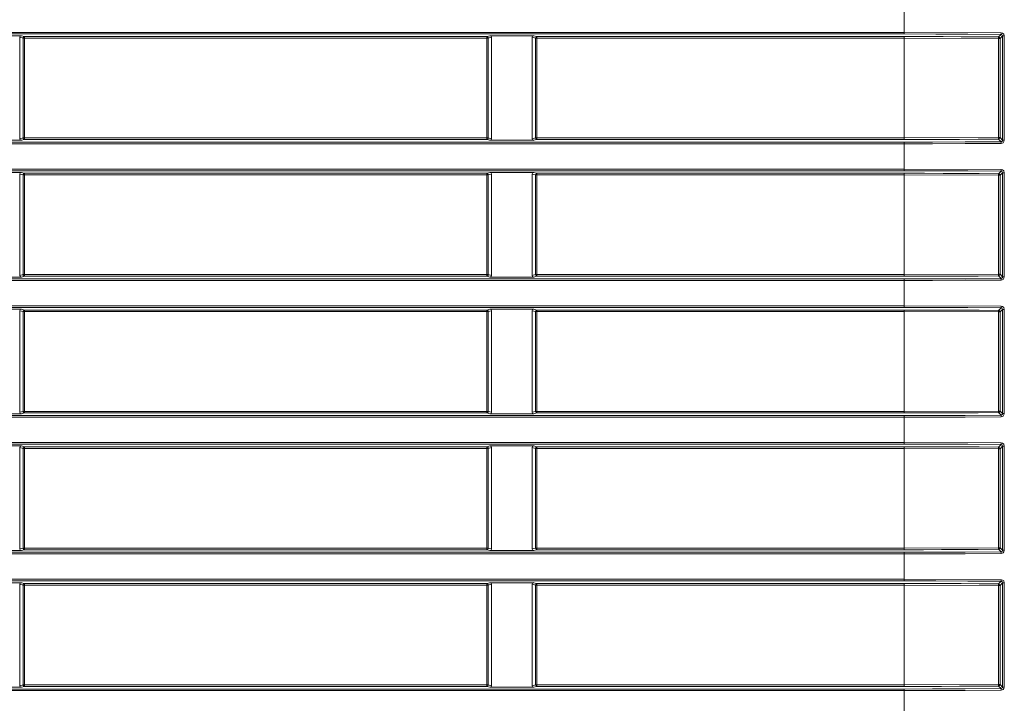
# Model space of a CAD drawing. Header units: millimetres. Extents: x 3925 to 5043, y -86 to 778.
# Tile 114 of 157: x 4692 to 4707, y 277 to 288. Entities that reach past the tile are written whole.
import ezdxf

# ---------------------------------------------------------------- set-up
doc = ezdxf.new("R2010")
doc.units = ezdxf.units.MM
doc.header["$LTSCALE"] = 46.255
doc.layers.add('H30-LEFT-COVDXF_CONTINUOUS_LINE', color=7, linetype='CONTINUOUS')

msp = doc.modelspace()

# ---------------------------------------------------------------- linework, layer by layer
at = {"layer": 'H30-LEFT-COVDXF_CONTINUOUS_LINE', "color": 7, "linetype": 'Continuous', "lineweight": 0}
for p, q in [((4705.7174, 287.5375), (4705.7174, 287.9838)), ((4655.7174, 287.5624), (4705.7174, 287.5624)), ((4655.7174, 287.5375), (4705.7174, 287.5375)), ((4691.2788, 287.5095), (4691.9353, 287.5095)), ((4691.9091, 287.4857), (4691.9607, 287.4721)), ((4691.9091, 287.4857), (4691.9091, 285.9006)), ((4691.9353, 287.5095), (4691.9834, 287.4969)), ((4691.9834, 287.4969), (4691.9806, 287.4965)), ((4699.2015, 287.4969), (4691.9834, 287.4969)), ((4691.9834, 285.8894), (4691.9834, 287.4969)), ((4699.2496, 287.5095), (4699.2015, 287.4969)), ((4699.2015, 285.8894), (4699.2015, 287.4969)), ((4699.2757, 287.4857), (4699.2242, 287.4721)), ((4699.2496, 287.5095), (4699.9353, 287.5095)), ((4699.2757, 285.9006), (4699.2757, 287.4857)), ((4699.9091, 287.4857), (4699.9607, 287.4721)), ((4699.9091, 287.4857), (4699.9091, 285.9006)), ((4699.9353, 287.5095), (4699.9834, 287.4969)), ((4699.9834, 287.4969), (4699.9806, 287.4965)), ((4705.7174, 287.4969), (4699.9834, 287.4969)), ((4699.9834, 285.8894), (4699.9834, 287.4969)), ((4705.7174, 287.5624), (4707.2317, 287.5563)), ((4705.7174, 287.4969), (4705.7174, 287.4721)), ((4707.23, 287.5315), (4707.1894, 287.491)), ((4707.2544, 287.5063), (4707.2142, 287.4662)), ((4707.2544, 287.5063), (4707.2809, 287.5063)), ((4707.2544, 287.5063), (4707.2544, 285.88)), ((4707.2809, 287.5063), (4707.2809, 285.88)), ((4691.9607, 287.4721), (4699.2242, 287.4721)), ((4691.9607, 287.4721), (4691.9607, 285.9142)), ((4699.2242, 285.9142), (4699.2242, 287.4721)), ((4699.9607, 287.4721), (4705.7174, 287.4721)), ((4699.9607, 287.4721), (4699.9607, 285.9142)), ((4707.1877, 287.4662), (4705.7174, 287.4721)), ((4705.7174, 285.8894), (4705.7174, 287.4721)), ((4707.2142, 287.4662), (4707.1877, 287.4662)), ((4707.1877, 285.9201), (4707.1877, 287.4662)), ((4707.2142, 285.9201), (4707.2142, 287.4662)), ((4705.7174, 285.8488), (4655.7174, 285.8488)), ((4705.7174, 285.8239), (4655.7174, 285.8239)), ((4691.9353, 285.8768), (4691.2788, 285.8768)), ((4691.9091, 285.9006), (4691.9607, 285.9142)), ((4691.9353, 285.8768), (4691.9834, 285.8894)), ((4691.9607, 285.9142), (4699.2242, 285.9142)), ((4691.9834, 285.8894), (4699.2015, 285.8894)), ((4699.2015, 285.8894), (4699.2043, 285.8898)), ((4699.2496, 285.8768), (4699.2015, 285.8894)), ((4699.2757, 285.9006), (4699.2242, 285.9142)), ((4699.9353, 285.8768), (4699.2496, 285.8768)), ((4699.9091, 285.9006), (4699.9607, 285.9142)), ((4699.9353, 285.8768), (4699.9834, 285.8894)), ((4699.9607, 285.9142), (4705.7174, 285.9142)), ((4699.9834, 285.8894), (4705.7174, 285.8894)), ((4705.7174, 285.9142), (4707.1877, 285.9201)), ((4705.7174, 285.4025), (4705.7174, 285.8488)), ((4707.2142, 285.9201), (4707.1877, 285.9201)), ((4707.23, 285.8547), (4707.1894, 285.8953)), ((4707.2544, 285.88), (4707.2142, 285.9201)), ((4707.2809, 285.88), (4707.2544, 285.88)), ((4655.7174, 285.4274), (4705.7174, 285.4274)), ((4655.7174, 285.4025), (4705.7174, 285.4025)), ((4691.2788, 285.3745), (4691.9353, 285.3745)), ((4691.9091, 285.3507), (4691.9607, 285.3371)), ((4691.9091, 285.3507), (4691.9091, 283.7656)), ((4691.9353, 285.3745), (4691.9834, 285.3619)), ((4691.9607, 285.3371), (4699.2242, 285.3371)), ((4691.9607, 285.3371), (4691.9607, 283.7792)), ((4691.9834, 285.3619), (4691.9806, 285.3615)), ((4699.2015, 285.3619), (4691.9834, 285.3619)), ((4691.9834, 283.7544), (4691.9834, 285.3619)), ((4699.2496, 285.3745), (4699.2015, 285.3619)), ((4699.2015, 283.7544), (4699.2015, 285.3619)), ((4699.2757, 285.3507), (4699.2242, 285.3371)), ((4699.2242, 283.7792), (4699.2242, 285.3371)), ((4699.2496, 285.3745), (4699.9353, 285.3745)), ((4699.2757, 283.7656), (4699.2757, 285.3507)), ((4699.9091, 285.3507), (4699.9607, 285.3371)), ((4699.9091, 285.3507), (4699.9091, 283.7656)), ((4699.9353, 285.3745), (4699.9834, 285.3619)), ((4699.9607, 285.3371), (4705.7174, 285.3371)), ((4699.9607, 285.3371), (4699.9607, 283.7792)), ((4699.9834, 285.3619), (4699.9806, 285.3615)), ((4705.7174, 285.3619), (4699.9834, 285.3619)), ((4699.9834, 283.7544), (4699.9834, 285.3619)), ((4705.7174, 285.4274), (4707.2317, 285.4213)), ((4705.7174, 285.3619), (4705.7174, 285.3371)), ((4707.1877, 285.3312), (4705.7174, 285.3371)), ((4705.7174, 283.7544), (4705.7174, 285.3371)), ((4707.2142, 285.3312), (4707.1877, 285.3312)), ((4707.1877, 283.7851), (4707.1877, 285.3312)), ((4707.23, 285.3965), (4707.1894, 285.356)), ((4707.2544, 285.3713), (4707.2142, 285.3312)), ((4707.2142, 283.7851), (4707.2142, 285.3312)), ((4707.2544, 285.3713), (4707.2809, 285.3713)), ((4707.2544, 285.3713), (4707.2544, 283.745)), ((4707.2809, 285.3713), (4707.2809, 283.745)), ((4705.7174, 283.7138), (4655.7174, 283.7138)), ((4705.7174, 283.6889), (4655.7174, 283.6889)), ((4691.9353, 283.7418), (4691.2788, 283.7418)), ((4691.9091, 283.7656), (4691.9607, 283.7792)), ((4691.9353, 283.7418), (4691.9834, 283.7544)), ((4691.9607, 283.7792), (4699.2242, 283.7792)), ((4691.9834, 283.7544), (4699.2015, 283.7544)), ((4699.2015, 283.7544), (4699.2043, 283.7548)), ((4699.2496, 283.7418), (4699.2015, 283.7544)), ((4699.2757, 283.7656), (4699.2242, 283.7792)), ((4699.9353, 283.7418), (4699.2496, 283.7418)), ((4699.9091, 283.7656), (4699.9607, 283.7792)), ((4699.9353, 283.7418), (4699.9834, 283.7544)), ((4699.9607, 283.7792), (4705.7174, 283.7792)), ((4699.9834, 283.7544), (4705.7174, 283.7544)), ((4705.7174, 283.7792), (4707.1877, 283.7851)), ((4705.7174, 283.2675), (4705.7174, 283.7138)), ((4707.2142, 283.7851), (4707.1877, 283.7851)), ((4707.23, 283.7197), (4707.1894, 283.7603)), ((4707.2544, 283.745), (4707.2142, 283.7851)), ((4707.2809, 283.745), (4707.2544, 283.745)), ((4655.7174, 283.2924), (4705.7174, 283.2924)), ((4655.7174, 283.2675), (4705.7174, 283.2675)), ((4691.2788, 283.2395), (4691.9353, 283.2395)), ((4691.9091, 283.2157), (4691.9607, 283.2021)), ((4691.9091, 283.2157), (4691.9091, 281.6306)), ((4691.9353, 283.2395), (4691.9834, 283.2269)), ((4691.9607, 283.2021), (4699.2242, 283.2021)), ((4691.9607, 283.2021), (4691.9607, 281.6442)), ((4691.9834, 283.2269), (4691.9806, 283.2265)), ((4699.2015, 283.2269), (4691.9834, 283.2269)), ((4691.9834, 281.6194), (4691.9834, 283.2269)), ((4699.2496, 283.2395), (4699.2015, 283.2269)), ((4699.2015, 281.6194), (4699.2015, 283.2269)), ((4699.2757, 283.2157), (4699.2242, 283.2021)), ((4699.2242, 281.6442), (4699.2242, 283.2021)), ((4699.2496, 283.2395), (4699.9353, 283.2395)), ((4699.2757, 281.6306), (4699.2757, 283.2157)), ((4699.9091, 283.2157), (4699.9607, 283.2021)), ((4699.9091, 283.2157), (4699.9091, 281.6306)), ((4699.9353, 283.2395), (4699.9834, 283.2269)), ((4699.9607, 283.2021), (4705.7174, 283.2021)), ((4699.9607, 283.2021), (4699.9607, 281.6442)), ((4699.9834, 283.2269), (4699.9806, 283.2265)), ((4705.7174, 283.2269), (4699.9834, 283.2269)), ((4699.9834, 281.6194), (4699.9834, 283.2269)), ((4705.7174, 283.2924), (4707.2317, 283.2863)), ((4705.7174, 283.2269), (4705.7174, 283.2021)), ((4707.1877, 283.1962), (4705.7174, 283.2021)), ((4705.7174, 281.6194), (4705.7174, 283.2021)), ((4707.2142, 283.1962), (4707.1877, 283.1962)), ((4707.1877, 281.6501), (4707.1877, 283.1962)), ((4707.23, 283.2615), (4707.1894, 283.221)), ((4707.2544, 283.2363), (4707.2142, 283.1962)), ((4707.2142, 281.6501), (4707.2142, 283.1962)), ((4707.2544, 283.2363), (4707.2809, 283.2363)), ((4707.2544, 283.2363), (4707.2544, 281.61)), ((4707.2809, 283.2363), (4707.2809, 281.61)), ((4691.9091, 281.6306), (4691.9607, 281.6442)), ((4691.9607, 281.6442), (4699.2242, 281.6442)), ((4699.2757, 281.6306), (4699.2242, 281.6442)), ((4699.9091, 281.6306), (4699.9607, 281.6442)), ((4699.9607, 281.6442), (4705.7174, 281.6442)), ((4705.7174, 281.6442), (4707.1877, 281.6501)), ((4707.2142, 281.6501), (4707.1877, 281.6501)), ((4707.2544, 281.61), (4707.2142, 281.6501)), ((4705.7174, 281.5788), (4655.7174, 281.5788)), ((4705.7174, 281.5539), (4655.7174, 281.5539)), ((4691.9353, 281.6068), (4691.2788, 281.6068)), ((4691.9353, 281.6068), (4691.9834, 281.6194)), ((4691.9834, 281.6194), (4699.2015, 281.6194)), ((4699.2015, 281.6194), (4699.2043, 281.6198)), ((4699.2496, 281.6068), (4699.2015, 281.6194)), ((4699.9353, 281.6068), (4699.2496, 281.6068)), ((4699.9353, 281.6068), (4699.9834, 281.6194)), ((4699.9834, 281.6194), (4705.7174, 281.6194)), ((4705.7174, 281.1325), (4705.7174, 281.5788)), ((4707.23, 281.5847), (4707.1894, 281.6253)), ((4707.2809, 281.61), (4707.2544, 281.61)), ((4655.7174, 281.1574), (4705.7174, 281.1574)), ((4655.7174, 281.1325), (4705.7174, 281.1325)), ((4691.2788, 281.1045), (4691.9353, 281.1045)), ((4691.9091, 281.0807), (4691.9607, 281.0671)), ((4691.9091, 281.0807), (4691.9091, 279.4956)), ((4691.9353, 281.1045), (4691.9834, 281.0919)), ((4691.9607, 281.0671), (4699.2242, 281.0671)), ((4691.9607, 281.0671), (4691.9607, 279.5092)), ((4691.9834, 281.0919), (4691.9806, 281.0915)), ((4699.2015, 281.0919), (4691.9834, 281.0919)), ((4691.9834, 279.4844), (4691.9834, 281.0919)), ((4699.2496, 281.1045), (4699.2015, 281.0919)), ((4699.2015, 279.4844), (4699.2015, 281.0919)), ((4699.2757, 281.0807), (4699.2242, 281.0671)), ((4699.2242, 279.5092), (4699.2242, 281.0671)), ((4699.2496, 281.1045), (4699.9353, 281.1045)), ((4699.2757, 279.4956), (4699.2757, 281.0807)), ((4699.9091, 281.0807), (4699.9607, 281.0671)), ((4699.9091, 281.0807), (4699.9091, 279.4956)), ((4699.9353, 281.1045), (4699.9834, 281.0919)), ((4699.9607, 281.0671), (4705.7174, 281.0671)), ((4699.9607, 281.0671), (4699.9607, 279.5092)), ((4699.9834, 281.0919), (4699.9806, 281.0915)), ((4705.7174, 281.0919), (4699.9834, 281.0919)), ((4699.9834, 279.4844), (4699.9834, 281.0919)), ((4705.7174, 281.1574), (4707.2317, 281.1513)), ((4705.7174, 281.0919), (4705.7174, 281.0671)), ((4707.1877, 281.0612), (4705.7174, 281.0671)), ((4705.7174, 279.4844), (4705.7174, 281.0671)), ((4707.2142, 281.0612), (4707.1877, 281.0612)), ((4707.1877, 279.5151), (4707.1877, 281.0612)), ((4707.23, 281.1265), (4707.1894, 281.086)), ((4707.2544, 281.1013), (4707.2142, 281.0612)), ((4707.2142, 279.5151), (4707.2142, 281.0612)), ((4707.2544, 281.1013), (4707.2809, 281.1013)), ((4707.2544, 281.1013), (4707.2544, 279.475)), ((4707.2809, 281.1013), (4707.2809, 279.475)), ((4691.9091, 279.4956), (4691.9607, 279.5092)), ((4691.9607, 279.5092), (4699.2242, 279.5092)), ((4699.2757, 279.4956), (4699.2242, 279.5092)), ((4699.9091, 279.4956), (4699.9607, 279.5092)), ((4699.9607, 279.5092), (4705.7174, 279.5092)), ((4705.7174, 279.5092), (4707.1877, 279.5151)), ((4707.2142, 279.5151), (4707.1877, 279.5151)), ((4707.23, 279.4497), (4707.1894, 279.4903)), ((4707.2544, 279.475), (4707.2142, 279.5151)), ((4705.7174, 279.4438), (4655.7174, 279.4438)), ((4705.7174, 279.4189), (4655.7174, 279.4189)), ((4691.9353, 279.4718), (4691.2788, 279.4718)), ((4691.9353, 279.4718), (4691.9834, 279.4844)), ((4691.9834, 279.4844), (4699.2015, 279.4844)), ((4699.2015, 279.4844), (4699.2043, 279.4848)), ((4699.2496, 279.4718), (4699.2015, 279.4844)), ((4699.9353, 279.4718), (4699.2496, 279.4718)), ((4699.9353, 279.4718), (4699.9834, 279.4844)), ((4699.9834, 279.4844), (4705.7174, 279.4844)), ((4705.7174, 278.9975), (4705.7174, 279.4438)), ((4707.2809, 279.475), (4707.2544, 279.475)), ((4655.7174, 279.0224), (4705.7174, 279.0224)), ((4655.7174, 278.9975), (4705.7174, 278.9975)), ((4691.2788, 278.9695), (4691.9353, 278.9695)), ((4691.9091, 278.9457), (4691.9607, 278.9321)), ((4691.9091, 278.9457), (4691.9091, 277.3606)), ((4691.9353, 278.9695), (4691.9834, 278.9569)), ((4691.9607, 278.9321), (4699.2242, 278.9321)), ((4691.9607, 278.9321), (4691.9607, 277.3742)), ((4691.9834, 278.9569), (4691.9806, 278.9565)), ((4699.2015, 278.9569), (4691.9834, 278.9569)), ((4691.9834, 277.3494), (4691.9834, 278.9569)), ((4699.2496, 278.9695), (4699.2015, 278.9569)), ((4699.2015, 277.3494), (4699.2015, 278.9569)), ((4699.2757, 278.9457), (4699.2242, 278.9321)), ((4699.2242, 277.3742), (4699.2242, 278.9321)), ((4699.2496, 278.9695), (4699.9353, 278.9695)), ((4699.2757, 277.3606), (4699.2757, 278.9457)), ((4699.9091, 278.9457), (4699.9607, 278.9321)), ((4699.9091, 278.9457), (4699.9091, 277.3606)), ((4699.9353, 278.9695), (4699.9834, 278.9569)), ((4699.9607, 278.9321), (4705.7174, 278.9321)), ((4699.9607, 278.9321), (4699.9607, 277.3742)), ((4699.9834, 278.9569), (4699.9806, 278.9565)), ((4705.7174, 278.9569), (4699.9834, 278.9569)), ((4699.9834, 277.3494), (4699.9834, 278.9569)), ((4705.7174, 279.0224), (4707.2317, 279.0163)), ((4705.7174, 278.9569), (4705.7174, 278.9321)), ((4707.1877, 278.9262), (4705.7174, 278.9321)), ((4705.7174, 277.3494), (4705.7174, 278.9321)), ((4707.2142, 278.9262), (4707.1877, 278.9262)), ((4707.1877, 277.3801), (4707.1877, 278.9262)), ((4707.23, 278.9915), (4707.1894, 278.951)), ((4707.2544, 278.9663), (4707.2142, 278.9262)), ((4707.2142, 277.3801), (4707.2142, 278.9262)), ((4707.2544, 278.9663), (4707.2809, 278.9663)), ((4707.2544, 278.9663), (4707.2544, 277.34)), ((4707.2809, 278.9663), (4707.2809, 277.34)), ((4691.9353, 277.3368), (4691.2788, 277.3368)), ((4691.9091, 277.3606), (4691.9607, 277.3742)), ((4691.9353, 277.3368), (4691.9834, 277.3494)), ((4691.9607, 277.3742), (4699.2242, 277.3742)), ((4691.9834, 277.3494), (4699.2015, 277.3494)), ((4699.2015, 277.3494), (4699.2043, 277.3498)), ((4699.2496, 277.3368), (4699.2015, 277.3494)), ((4699.2757, 277.3606), (4699.2242, 277.3742)), ((4699.9353, 277.3368), (4699.2496, 277.3368)), ((4699.9091, 277.3606), (4699.9607, 277.3742)), ((4699.9353, 277.3368), (4699.9834, 277.3494)), ((4699.9607, 277.3742), (4705.7174, 277.3742)), ((4699.9834, 277.3494), (4705.7174, 277.3494)), ((4705.7174, 277.3742), (4707.1877, 277.3801)), ((4707.2142, 277.3801), (4707.1877, 277.3801)), ((4707.23, 277.3147), (4707.1894, 277.3553)), ((4707.2544, 277.34), (4707.2142, 277.3801)), ((4707.2809, 277.34), (4707.2544, 277.34)), ((4705.7174, 277.3088), (4655.7174, 277.3088)), ((4705.7174, 277.2839), (4655.7174, 277.2839)), ((4705.7174, 276.8625), (4705.7174, 277.3088))]:
    msp.add_line(p, q, dxfattribs=at)
for points in [[(4691.9703, 287.4916), (4691.9641, 287.484), (4691.9607, 287.4721)], [(4691.9806, 287.4965), (4691.9723, 287.4931), (4691.9703, 287.4916)], [(4699.2242, 287.4721), (4699.2208, 287.4841), (4699.2125, 287.4932), (4699.2015, 287.4969)], [(4699.9703, 287.4916), (4699.9641, 287.484), (4699.9607, 287.4721)], [(4699.9806, 287.4965), (4699.9723, 287.4931), (4699.9703, 287.4916)], [(4705.7174, 287.5375), (4706.2132, 287.5369), (4706.7096, 287.535), (4707.23, 287.5315)], [(4707.1894, 287.491), (4706.8906, 287.4932), (4706.6086, 287.4947), (4706.3275, 287.4959), (4706.0336, 287.4966), (4705.7174, 287.4969)], [(4707.1894, 287.491), (4707.1886, 287.4868), (4707.188, 287.4779), (4707.1877, 287.4662)], [(4707.2142, 287.4662), (4707.2108, 287.4785), (4707.2017, 287.4875), (4707.1894, 287.491)], [(4707.2316, 287.5564), (4707.2314, 287.5448), (4707.2308, 287.5358), (4707.23, 287.5316)], [(4707.23, 287.5316), (4707.2409, 287.529), (4707.2498, 287.5212), (4707.2544, 287.5063)], [(4707.2317, 287.5563), (4707.2534, 287.5511), (4707.2714, 287.5358), (4707.2809, 287.5063)], [(4691.9607, 285.9142), (4691.9641, 285.9022), (4691.9724, 285.8931), (4691.9834, 285.8894)], [(4699.2043, 285.8898), (4699.2126, 285.8932), (4699.2146, 285.8947)], [(4699.2146, 285.8947), (4699.2208, 285.9023), (4699.2242, 285.9142)], [(4699.9607, 285.9142), (4699.9641, 285.9022), (4699.9724, 285.8931), (4699.9834, 285.8894)], [(4705.7174, 285.8894), (4706.0177, 285.8897), (4706.3001, 285.8903), (4706.5811, 285.8914), (4706.8746, 285.893), (4707.1894, 285.8953)], [(4707.23, 285.8547), (4706.669, 285.8511), (4706.1582, 285.8492), (4705.7174, 285.8488)], [(4707.2316, 285.8299), (4706.67, 285.8263), (4706.1586, 285.8244), (4705.7174, 285.8239)], [(4707.1894, 285.8953), (4707.1886, 285.8995), (4707.188, 285.9084), (4707.1877, 285.9201)], [(4707.1894, 285.8953), (4707.2017, 285.8988), (4707.2108, 285.9078), (4707.2142, 285.9201)], [(4707.2544, 285.88), (4707.2521, 285.8689), (4707.2446, 285.8597), (4707.23, 285.8548)], [(4707.23, 285.8548), (4707.2308, 285.8505), (4707.2314, 285.8415), (4707.2316, 285.8299)], [(4707.2809, 285.88), (4707.276, 285.8582), (4707.2609, 285.8398), (4707.2316, 285.8299)], [(4691.9703, 285.3566), (4691.9641, 285.349), (4691.9607, 285.3371)], [(4691.9806, 285.3615), (4691.9723, 285.3581), (4691.9703, 285.3566)], [(4699.2242, 285.3371), (4699.2208, 285.3491), (4699.2125, 285.3582), (4699.2015, 285.3619)], [(4699.9703, 285.3566), (4699.9641, 285.349), (4699.9607, 285.3371)], [(4699.9806, 285.3615), (4699.9723, 285.3581), (4699.9703, 285.3566)], [(4705.7174, 285.4025), (4706.2132, 285.4019), (4706.7096, 285.4), (4707.23, 285.3965)], [(4707.1894, 285.356), (4706.8906, 285.3582), (4706.6086, 285.3597), (4706.3275, 285.3609), (4706.0336, 285.3616), (4705.7174, 285.3619)], [(4707.1894, 285.356), (4707.1886, 285.3518), (4707.188, 285.3429), (4707.1877, 285.3312)], [(4707.2142, 285.3312), (4707.2108, 285.3435), (4707.2017, 285.3525), (4707.1894, 285.356)], [(4707.2316, 285.4214), (4707.2314, 285.4098), (4707.2308, 285.4008), (4707.23, 285.3966)], [(4707.23, 285.3966), (4707.2409, 285.394), (4707.2498, 285.3862), (4707.2544, 285.3713)], [(4707.2317, 285.4213), (4707.2534, 285.4161), (4707.2714, 285.4008), (4707.2809, 285.3713)], [(4691.9607, 283.7792), (4691.9641, 283.7672), (4691.9724, 283.7581), (4691.9834, 283.7544)], [(4699.2043, 283.7548), (4699.2126, 283.7582), (4699.2146, 283.7597)], [(4699.2146, 283.7597), (4699.2208, 283.7673), (4699.2242, 283.7792)], [(4699.9607, 283.7792), (4699.9641, 283.7672), (4699.9724, 283.7581), (4699.9834, 283.7544)], [(4705.7174, 283.7544), (4706.0177, 283.7547), (4706.3001, 283.7553), (4706.5811, 283.7564), (4706.8746, 283.758), (4707.1894, 283.7603)], [(4707.23, 283.7197), (4706.669, 283.7161), (4706.1582, 283.7142), (4705.7174, 283.7138)], [(4707.2316, 283.6949), (4706.67, 283.6913), (4706.1586, 283.6894), (4705.7174, 283.6889)], [(4707.1894, 283.7603), (4707.1886, 283.7645), (4707.188, 283.7734), (4707.1877, 283.7851)], [(4707.1894, 283.7603), (4707.2017, 283.7638), (4707.2108, 283.7728), (4707.2142, 283.7851)], [(4707.2544, 283.745), (4707.2521, 283.7339), (4707.2446, 283.7247), (4707.23, 283.7198)], [(4707.23, 283.7198), (4707.2308, 283.7155), (4707.2314, 283.7065), (4707.2316, 283.6949)], [(4707.2809, 283.745), (4707.276, 283.7232), (4707.2609, 283.7048), (4707.2316, 283.6949)], [(4691.9703, 283.2216), (4691.9641, 283.214), (4691.9607, 283.2021)], [(4691.9806, 283.2265), (4691.9723, 283.2231), (4691.9703, 283.2216)], [(4699.2242, 283.2021), (4699.2208, 283.2141), (4699.2125, 283.2232), (4699.2015, 283.2269)], [(4699.9703, 283.2216), (4699.9641, 283.214), (4699.9607, 283.2021)], [(4699.9806, 283.2265), (4699.9723, 283.2231), (4699.9703, 283.2216)], [(4705.7174, 283.2675), (4706.2132, 283.2669), (4706.7096, 283.265), (4707.23, 283.2615)], [(4707.1894, 283.221), (4706.8906, 283.2232), (4706.6086, 283.2247), (4706.3275, 283.2259), (4706.0336, 283.2266), (4705.7174, 283.2269)], [(4707.1894, 283.221), (4707.1886, 283.2168), (4707.188, 283.2079), (4707.1877, 283.1962)], [(4707.2142, 283.1962), (4707.2108, 283.2085), (4707.2017, 283.2175), (4707.1894, 283.221)], [(4707.2316, 283.2864), (4707.2314, 283.2748), (4707.2308, 283.2658), (4707.23, 283.2616)], [(4707.23, 283.2616), (4707.2409, 283.259), (4707.2498, 283.2512), (4707.2544, 283.2363)], [(4707.2317, 283.2863), (4707.2534, 283.2811), (4707.2714, 283.2658), (4707.2809, 283.2363)], [(4691.9607, 281.6442), (4691.9641, 281.6322), (4691.9724, 281.6231), (4691.9834, 281.6194)], [(4699.2146, 281.6247), (4699.2208, 281.6323), (4699.2242, 281.6442)], [(4699.9607, 281.6442), (4699.9641, 281.6322), (4699.9724, 281.6231), (4699.9834, 281.6194)], [(4707.1894, 281.6253), (4707.1886, 281.6295), (4707.188, 281.6384), (4707.1877, 281.6501)], [(4707.1894, 281.6253), (4707.2017, 281.6288), (4707.2108, 281.6378), (4707.2142, 281.6501)], [(4699.2043, 281.6198), (4699.2126, 281.6232), (4699.2146, 281.6247)], [(4705.7174, 281.6194), (4706.0177, 281.6197), (4706.3001, 281.6203), (4706.5811, 281.6214), (4706.8746, 281.623), (4707.1894, 281.6253)], [(4707.23, 281.5847), (4706.669, 281.5811), (4706.1582, 281.5792), (4705.7174, 281.5788)], [(4707.2316, 281.5599), (4706.67, 281.5563), (4706.1586, 281.5544), (4705.7174, 281.5539)], [(4707.2544, 281.61), (4707.2521, 281.5989), (4707.2446, 281.5897), (4707.23, 281.5848)], [(4707.23, 281.5848), (4707.2308, 281.5805), (4707.2314, 281.5715), (4707.2316, 281.5599)], [(4707.2809, 281.61), (4707.276, 281.5882), (4707.2609, 281.5698), (4707.2316, 281.5599)], [(4691.9703, 281.0866), (4691.9641, 281.079), (4691.9607, 281.0671)], [(4691.9806, 281.0915), (4691.9723, 281.0881), (4691.9703, 281.0866)], [(4699.2242, 281.0671), (4699.2208, 281.0791), (4699.2125, 281.0882), (4699.2015, 281.0919)], [(4699.9703, 281.0866), (4699.9641, 281.079), (4699.9607, 281.0671)], [(4699.9806, 281.0915), (4699.9723, 281.0881), (4699.9703, 281.0866)], [(4705.7174, 281.1325), (4706.2132, 281.1319), (4706.7096, 281.13), (4707.23, 281.1265)], [(4707.1894, 281.086), (4706.8906, 281.0882), (4706.6086, 281.0897), (4706.3275, 281.0909), (4706.0336, 281.0916), (4705.7174, 281.0919)], [(4707.1894, 281.086), (4707.1886, 281.0818), (4707.188, 281.0729), (4707.1877, 281.0612)], [(4707.2142, 281.0612), (4707.2108, 281.0735), (4707.2017, 281.0825), (4707.1894, 281.086)], [(4707.2316, 281.1514), (4707.2314, 281.1398), (4707.2308, 281.1308), (4707.23, 281.1266)], [(4707.23, 281.1266), (4707.2409, 281.124), (4707.2498, 281.1162), (4707.2544, 281.1013)], [(4707.2317, 281.1513), (4707.2534, 281.1461), (4707.2714, 281.1308), (4707.2809, 281.1013)], [(4691.9607, 279.5092), (4691.9641, 279.4972), (4691.9724, 279.4881), (4691.9834, 279.4844)], [(4699.2043, 279.4848), (4699.2126, 279.4882), (4699.2146, 279.4897)], [(4699.2146, 279.4897), (4699.2208, 279.4973), (4699.2242, 279.5092)], [(4699.9607, 279.5092), (4699.9641, 279.4972), (4699.9724, 279.4881), (4699.9834, 279.4844)], [(4705.7174, 279.4844), (4706.0177, 279.4847), (4706.3001, 279.4853), (4706.5811, 279.4864), (4706.8746, 279.488), (4707.1894, 279.4903)], [(4707.1894, 279.4903), (4707.1886, 279.4945), (4707.188, 279.5034), (4707.1877, 279.5151)], [(4707.1894, 279.4903), (4707.2017, 279.4938), (4707.2108, 279.5028), (4707.2142, 279.5151)], [(4707.23, 279.4497), (4706.669, 279.4461), (4706.1582, 279.4442), (4705.7174, 279.4438)], [(4707.2316, 279.4249), (4706.67, 279.4213), (4706.1586, 279.4194), (4705.7174, 279.4189)], [(4707.2544, 279.475), (4707.2521, 279.4639), (4707.2446, 279.4547), (4707.23, 279.4498)], [(4707.23, 279.4498), (4707.2308, 279.4455), (4707.2314, 279.4365), (4707.2316, 279.4249)], [(4707.2809, 279.475), (4707.276, 279.4532), (4707.2609, 279.4348), (4707.2316, 279.4249)], [(4691.9703, 278.9516), (4691.9641, 278.944), (4691.9607, 278.9321)], [(4691.9806, 278.9565), (4691.9723, 278.9531), (4691.9703, 278.9516)], [(4699.2242, 278.9321), (4699.2208, 278.9441), (4699.2125, 278.9532), (4699.2015, 278.9569)], [(4699.9703, 278.9516), (4699.9641, 278.944), (4699.9607, 278.9321)], [(4699.9806, 278.9565), (4699.9723, 278.9531), (4699.9703, 278.9516)], [(4705.7174, 278.9975), (4706.2132, 278.9969), (4706.7096, 278.995), (4707.23, 278.9915)], [(4707.1894, 278.951), (4706.8906, 278.9532), (4706.6086, 278.9547), (4706.3275, 278.9559), (4706.0336, 278.9566), (4705.7174, 278.9569)], [(4707.1894, 278.951), (4707.1886, 278.9468), (4707.188, 278.9379), (4707.1877, 278.9262)], [(4707.2142, 278.9262), (4707.2108, 278.9385), (4707.2017, 278.9475), (4707.1894, 278.951)], [(4707.2316, 279.0164), (4707.2314, 279.0048), (4707.2308, 278.9958), (4707.23, 278.9916)], [(4707.23, 278.9916), (4707.2409, 278.989), (4707.2498, 278.9812), (4707.2544, 278.9663)], [(4707.2317, 279.0163), (4707.2534, 279.0111), (4707.2714, 278.9958), (4707.2809, 278.9663)], [(4691.9607, 277.3742), (4691.9641, 277.3622), (4691.9724, 277.3531), (4691.9834, 277.3494)], [(4699.2043, 277.3498), (4699.2126, 277.3532), (4699.2146, 277.3547)], [(4699.2146, 277.3547), (4699.2208, 277.3623), (4699.2242, 277.3742)], [(4699.9607, 277.3742), (4699.9641, 277.3622), (4699.9724, 277.3531), (4699.9834, 277.3494)], [(4705.7174, 277.3494), (4706.0177, 277.3497), (4706.3001, 277.3503), (4706.5811, 277.3514), (4706.8746, 277.353), (4707.1894, 277.3553)], [(4707.1894, 277.3553), (4707.1886, 277.3595), (4707.188, 277.3684), (4707.1877, 277.3801)], [(4707.1894, 277.3553), (4707.2017, 277.3588), (4707.2108, 277.3678), (4707.2142, 277.3801)], [(4707.2544, 277.34), (4707.2521, 277.3289), (4707.2446, 277.3197), (4707.23, 277.3148)], [(4707.2809, 277.34), (4707.276, 277.3182), (4707.2609, 277.2998), (4707.2316, 277.2899)], [(4707.23, 277.3147), (4706.669, 277.3111), (4706.1582, 277.3092), (4705.7174, 277.3088)], [(4707.2316, 277.2899), (4706.67, 277.2863), (4706.1586, 277.2844), (4705.7174, 277.2839)], [(4707.23, 277.3148), (4707.2308, 277.3105), (4707.2314, 277.3015), (4707.2316, 277.2899)]]:
    msp.add_lwpolyline(points, dxfattribs=at)
for centre, major_axis, start_param, end_param in [((4691.9367, 287.4844), (0.0268, -0.0071), 1.8551983, 3.3744676), ((4699.2481, 287.4844), (0.0268, 0.0071), -0.232875, 1.2863943), ((4699.9367, 287.4844), (0.0268, -0.0071), 1.8551983, 3.3744676), ((4691.9367, 285.9019), (0.0268, 0.0071), 2.9087177, 4.427987), ((4699.2481, 285.9019), (0.0268, -0.0071), -1.2863943, 0.232875), ((4699.9367, 285.9019), (0.0268, 0.0071), 2.9087177, 4.427987), ((4691.9367, 285.3494), (0.0268, -0.0071), 1.8551983, 3.3744676), ((4699.2481, 285.3494), (0.0268, 0.0071), -0.232875, 1.2863943), ((4699.9367, 285.3494), (0.0268, -0.0071), 1.8551983, 3.3744676), ((4691.9367, 283.7669), (0.0268, 0.0071), 2.9087177, 4.427987), ((4699.2481, 283.7669), (0.0268, -0.0071), -1.2863943, 0.232875), ((4699.9367, 283.7669), (0.0268, 0.0071), 2.9087177, 4.427987), ((4691.9367, 283.2144), (0.0268, -0.0071), 1.8551983, 3.3744676), ((4699.2481, 283.2144), (0.0268, 0.0071), -0.232875, 1.2863943), ((4699.9367, 283.2144), (0.0268, -0.0071), 1.8551983, 3.3744676), ((4691.9367, 281.6319), (0.0268, 0.0071), 2.9087177, 4.427987), ((4699.2481, 281.6319), (0.0268, -0.0071), -1.2863943, 0.232875), ((4699.9367, 281.6319), (0.0268, 0.0071), 2.9087177, 4.427987), ((4691.9367, 281.0794), (0.0268, -0.0071), 1.8551983, 3.3744676), ((4699.2481, 281.0794), (0.0268, 0.0071), -0.232875, 1.2863943), ((4699.9367, 281.0794), (0.0268, -0.0071), 1.8551983, 3.3744676), ((4691.9367, 279.4969), (0.0268, 0.0071), 2.9087177, 4.427987), ((4699.2481, 279.4969), (0.0268, -0.0071), -1.2863943, 0.232875), ((4699.9367, 279.4969), (0.0268, 0.0071), 2.9087177, 4.427987), ((4691.9367, 278.9444), (0.0268, -0.0071), 1.8551983, 3.3744676), ((4699.2481, 278.9444), (0.0268, 0.0071), -0.232875, 1.2863943), ((4699.9367, 278.9444), (0.0268, -0.0071), 1.8551983, 3.3744676), ((4691.9367, 277.3619), (0.0268, 0.0071), 2.9087177, 4.427987), ((4699.2481, 277.3619), (0.0268, -0.0071), -1.2863943, 0.232875), ((4699.9367, 277.3619), (0.0268, 0.0071), 2.9087177, 4.427987)]:
    msp.add_ellipse(centre, major_axis=major_axis, ratio=0.9007478, start_param=start_param, end_param=end_param, dxfattribs=at)

doc.saveas('drawing.dxf')
